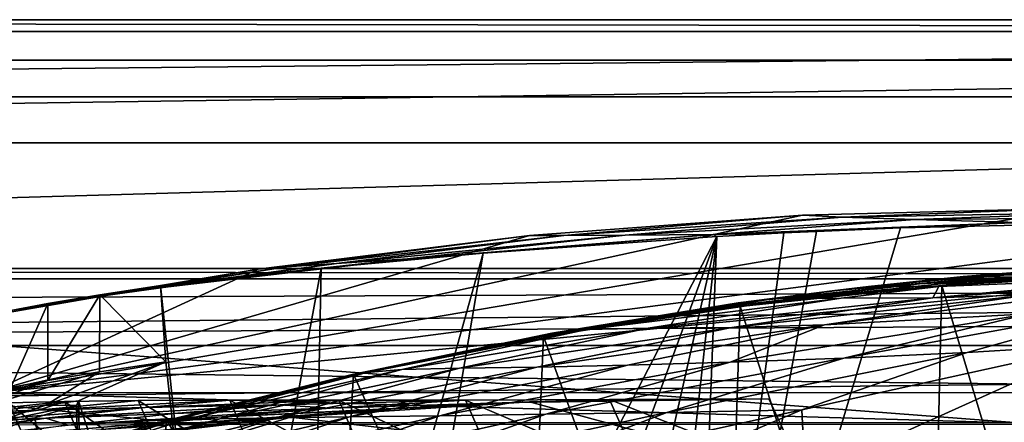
# Model space of a CAD drawing. Header units: metres. Extents: x -1004 to 0, y -808 to 0.
# Tile 83 of 135: x -634 to -506, y -52 to 0. Entities that reach past the tile are written whole.
import ezdxf

# ---------------------------------------------------------------- set-up
doc = ezdxf.new("R2010")
doc.units = ezdxf.units.M

msp = doc.modelspace()

# ---------------------------------------------------------------- linework, layer by layer
at = {"layer": 'top'}
for points in [[(-17.027203, -5.267202, 163.059998), (-987.0271, -5.267202, 163.059998), (-17.027203, -5.267202, 176.059509)], [(-987.0271, -5.267202, 163.059998), (-987.0271, -5.267202, 176.059265), (-17.027203, -5.267202, 176.059509)], [(-17.027203, -5.267202, 176.059509), (-987.0271, -5.267202, 176.059265), (-987.0271, -5.267202, 2050.060059)], [(-987.0271, -5.267202, 2063.060059), (-17.027203, -5.267202, 2063.060059), (-987.0271, -5.267202, 2050.060059)], [(-17.027203, -5.267202, 2063.060059), (-17.027203, -5.267202, 2050.060059), (-987.0271, -5.267202, 2050.060059)], [(-987.0271, -5.267202, 2050.060059), (-17.027203, -5.267202, 2050.060059), (-17.027203, -5.267202, 176.059509)], [(-953.0271, -32.2672, 2063.060059), (-17.027203, -5.267202, 2063.060059), (-987.0271, -5.267202, 2063.060059)], [(-987.0271, -5.267202, 163.059998), (-17.027203, -5.267202, 163.059998), (-953.0271, -32.2672, 163.059998)], [(-953.0271, -32.2672, 2063.060059), (-51.027081, -32.2672, 2063.060059), (-17.027203, -5.267202, 2063.060059)], [(-953.0271, -32.2672, 163.059998), (-17.027203, -5.267202, 163.059998), (-51.027081, -32.2672, 163.059998)], [(-637.780579, -48.406116, 1607.5177), (-461.376587, -25.341852, 1608.121216), (-496.827362, -24.46418, 1608.144409)], [(-496.827362, -24.46418, 1608.144409), (-532.278259, -25.346687, 1608.12146), (-637.780579, -48.406116, 1607.5177)], [(-426.014893, -28.004723, 1608.051392), (-461.376587, -25.341852, 1608.121216), (-637.780579, -48.406116, 1607.5177)], [(-532.278259, -25.346687, 1608.12146), (-567.642517, -27.975554, 1608.052734), (-637.780579, -48.406116, 1607.5177)], [(-567.642517, -27.975554, 1608.052734), (-532.278259, -25.346687, 1608.12146), (-563.215576, -28.005066, 1688.92627)], [(-532.278259, -25.346687, 1608.12146), (-527.130493, -25.6196, 1689.31604), (-563.215576, -28.005066, 1688.92627)], [(-532.278259, -25.346687, 1608.12146), (-496.827362, -24.46418, 1608.144409), (-527.130493, -25.6196, 1689.31604)], [(-496.827362, -24.46418, 1608.144409), (-490.974609, -24.950491, 1689.975464), (-527.130493, -25.6196, 1689.31604)], [(-490.974609, -24.950491, 1689.975464), (-517.739502, -25.928944, 1772.200317), (-527.130493, -25.6196, 1689.31604)], [(-480.15744, -25.603836, 1773.119629), (-517.739502, -25.928944, 1772.200317), (-490.974609, -24.950491, 1689.975464)], [(-527.130493, -25.6196, 1689.31604), (-555.273621, -27.957914, 1771.790405), (-563.215576, -28.005066, 1688.92627)], [(-517.739502, -25.928944, 1772.200317), (-555.273621, -27.957914, 1771.790405), (-527.130493, -25.6196, 1689.31604)], [(-543.882141, -27.867811, 1854.112061), (-555.273621, -27.957914, 1771.790405), (-517.739502, -25.928944, 1772.200317)], [(-491.15625, -116.577606, 1985.75293), (-546.876587, -118.072487, 1979.189331), (-486.961456, -26.276386, 1933.765869)], [(-486.961456, -26.276386, 1933.765869), (-546.876587, -118.072487, 1979.189331), (-519.606262, -26.977951, 1930.408691)], [(-504.183136, -26.308109, 1854.283813), (-543.882141, -27.867811, 1854.112061), (-517.739502, -25.928944, 1772.200317)], [(-504.183136, -26.308109, 1854.283813), (-519.606262, -26.977951, 1930.408691), (-543.882141, -27.867811, 1854.112061)], [(-486.961456, -26.276386, 1933.765869), (-519.606262, -26.977951, 1930.408691), (-504.183136, -26.308109, 1854.283813)], [(-517.739502, -25.928944, 1772.200317), (-480.15744, -25.603836, 1773.119629), (-504.183136, -26.308109, 1854.283813)], [(-637.780579, -48.406116, 1607.5177), (-567.642517, -27.975554, 1608.052734), (-602.834656, -32.340183, 1607.938477)], [(-354.224518, -48.323433, 1607.518677), (-426.014893, -28.004723, 1608.051392), (-637.780579, -48.406116, 1607.5177)], [(-602.834656, -32.340183, 1607.938477), (-567.642517, -27.975554, 1608.052734), (-599.150879, -32.056973, 1688.80896)], [(-567.642517, -27.975554, 1608.052734), (-563.215576, -28.005066, 1688.92627), (-599.150879, -32.056973, 1688.80896)], [(-563.215576, -28.005066, 1688.92627), (-592.678589, -31.606764, 1771.894043), (-599.150879, -32.056973, 1688.80896)], [(-555.273621, -27.957914, 1771.790405), (-592.678589, -31.606764, 1771.894043), (-563.215576, -28.005066, 1688.92627)], [(-592.678589, -31.606764, 1771.894043), (-555.273621, -27.957914, 1771.790405), (-583.477661, -31.01837, 1854.72644)], [(-543.882141, -27.867811, 1854.112061), (-573.681213, -30.273012, 1923.938354), (-583.477661, -31.01837, 1854.72644)], [(-555.273621, -27.957914, 1771.790405), (-543.882141, -27.867811, 1854.112061), (-583.477661, -31.01837, 1854.72644)], [(-543.370056, -28.105516, 1926.987183), (-573.681213, -30.273012, 1923.938354), (-543.882141, -27.867811, 1854.112061)], [(-546.876587, -118.072487, 1979.189331), (-530.486938, -27.4517, 1928.910156), (-519.606262, -26.977951, 1930.408691)], [(-546.876587, -118.072487, 1979.189331), (-534.724548, -27.63625, 1928.327026), (-530.486938, -27.4517, 1928.910156)], [(-543.370056, -28.105516, 1926.987183), (-534.724548, -27.63625, 1928.327026), (-546.876587, -118.072487, 1979.189331)], [(-519.606262, -26.977951, 1930.408691), (-530.486938, -27.4517, 1928.910156), (-543.882141, -27.867811, 1854.112061)], [(-543.882141, -27.867811, 1854.112061), (-530.486938, -27.4517, 1928.910156), (-534.724548, -27.63625, 1928.327026)], [(-534.724548, -27.63625, 1928.327026), (-543.370056, -28.105516, 1926.987183), (-543.882141, -27.867811, 1854.112061)], [(-543.370056, -28.105516, 1926.987183), (-575.979248, -116.936317, 1974.000854), (-587.837097, -114.055832, 1971.532593)], [(-543.370056, -28.105516, 1926.987183), (-587.837097, -114.055832, 1971.532593), (-573.681213, -30.273012, 1923.938354)], [(-563.828979, -118.351624, 1976.31604), (-575.979248, -116.936317, 1974.000854), (-543.370056, -28.105516, 1926.987183)], [(-553.376404, -118.378174, 1978.136597), (-563.828979, -118.351624, 1976.31604), (-543.370056, -28.105516, 1926.987183)], [(-553.376404, -118.378174, 1978.136597), (-543.370056, -28.105516, 1926.987183), (-546.876587, -118.072487, 1979.189331)], [(-587.837097, -114.055832, 1971.532593), (-596.266052, -111.034325, 1969.651367), (-573.681213, -30.273012, 1923.938354)], [(-573.681213, -30.273012, 1923.938354), (-596.266052, -111.034325, 1969.651367), (-594.640137, -32.213715, 1924.19812)], [(-573.681213, -30.273012, 1923.938354), (-594.640137, -32.213715, 1924.19812), (-583.477661, -31.01837, 1854.72644)], [(-592.678589, -31.606764, 1771.894043), (-630.071838, -36.803009, 1769.925659), (-599.150879, -32.056973, 1688.80896)], [(-623.346375, -35.679882, 1851.487183), (-630.071838, -36.803009, 1769.925659), (-592.678589, -31.606764, 1771.894043)], [(-583.477661, -31.01837, 1854.72644), (-594.640137, -32.213715, 1924.19812), (-623.346375, -35.679882, 1851.487183)], [(-583.477661, -31.01837, 1854.72644), (-623.346375, -35.679882, 1851.487183), (-592.678589, -31.606764, 1771.894043)], [(-948.0271, -33.606949, 2063.060059), (-56.027115, -33.606968, 2063.060059), (-953.0271, -32.2672, 2063.060059)], [(-56.027115, -33.606968, 2063.060059), (-51.027081, -32.2672, 2063.060059), (-953.0271, -32.2672, 2063.060059)], [(-51.027081, -32.2672, 163.059998), (-56.027115, -33.606968, 163.059998), (-953.0271, -32.2672, 163.059998)], [(-56.027115, -33.606968, 163.059998), (-948.0271, -33.606949, 163.059998), (-953.0271, -32.2672, 163.059998)], [(-602.834656, -32.340183, 1607.938477), (-637.772705, -38.411606, 1607.779541), (-637.780579, -48.406116, 1607.5177)], [(-637.772705, -38.411606, 1607.779541), (-602.834656, -32.340183, 1607.938477), (-634.880188, -37.710392, 1688.506836)], [(-599.150879, -32.056973, 1688.80896), (-630.071838, -36.803009, 1769.925659), (-634.880188, -37.710392, 1688.506836)], [(-602.834656, -32.340183, 1607.938477), (-599.150879, -32.056973, 1688.80896), (-634.880188, -37.710392, 1688.506836)], [(-594.640137, -32.213715, 1924.19812), (-615.462036, -34.456242, 1926.485474), (-623.346375, -35.679882, 1851.487183)], [(-594.640137, -32.213715, 1924.19812), (-608.102783, -105.245163, 1966.830444), (-615.462036, -34.456242, 1926.485474)], [(-596.266052, -111.034325, 1969.651367), (-608.102783, -105.245163, 1966.830444), (-594.640137, -32.213715, 1924.19812)], [(-504.072083, -32.914219, 1378.559082), (-516.280579, -33.892536, 1378.559082), (-499.171692, -32.342628, 1288.147217)], [(-499.171692, -32.342628, 1288.147217), (-516.280579, -33.892536, 1378.559082), (-511.48172, -33.319191, 1288.156372)], [(-515.652893, -34.100929, 1411.569092), (-516.280579, -33.892536, 1378.559082), (-504.072083, -32.914219, 1378.559082)], [(-513.984802, -34.212276, 1444.725952), (-515.652893, -34.100929, 1411.569092), (-490.861267, -32.518803, 1411.842407)], [(-515.652893, -34.100929, 1411.569092), (-504.072083, -32.914219, 1378.559082), (-490.861267, -32.518803, 1411.842407)], [(-502.979736, -35.6632, 1019.331848), (-475.754944, -33.095802, 1019.705444), (-515.379639, -36.092216, 1108.828735)], [(-475.754944, -33.095802, 1019.705444), (-488.671265, -33.574726, 1109.152954), (-515.379639, -36.092216, 1108.828735)], [(-488.860596, -119.150009, 1554.229248), (-514.229553, -34.492359, 1504.564087), (-487.748688, -33.011375, 1504.508423)], [(-487.748688, -33.011375, 1504.508423), (-514.229553, -34.492359, 1504.564087), (-511.440704, -34.239925, 1478.915283)], [(-488.693939, -32.756966, 1445.112183), (-513.984802, -34.212276, 1444.725952), (-490.861267, -32.518803, 1411.842407)], [(-511.440704, -34.239925, 1478.915283), (-513.984802, -34.212276, 1444.725952), (-488.693939, -32.756966, 1445.112183)], [(-511.48172, -33.319191, 1288.156372), (-489.073303, -32.553894, 1198.373901), (-499.171692, -32.342628, 1288.147217)], [(-511.48172, -33.319191, 1288.156372), (-501.884583, -33.428646, 1198.324951), (-489.073303, -32.553894, 1198.373901)], [(-485.549408, -32.932655, 1479.088257), (-511.440704, -34.239925, 1478.915283), (-488.693939, -32.756966, 1445.112183)], [(-487.748688, -33.011375, 1504.508423), (-511.440704, -34.239925, 1478.915283), (-485.549408, -32.932655, 1479.088257)], [(-948.0271, -33.606949, 2063.060059), (-944.366821, -37.2672, 2063.060059), (-56.027115, -33.606968, 2063.060059)], [(-56.027115, -33.606968, 163.059998), (-944.366821, -37.2672, 163.059998), (-948.0271, -33.606949, 163.059998)], [(-944.366821, -37.2672, 2063.060059), (-943.0271, -42.2672, 2063.060059), (-56.027115, -33.606968, 2063.060059)], [(-943.0271, -42.2672, 163.059998), (-944.366821, -37.2672, 163.059998), (-56.027115, -33.606968, 163.059998)], [(-56.027115, -33.606968, 2063.060059), (-943.0271, -42.2672, 2063.060059), (-59.687374, -37.267273, 2063.060059)], [(-59.687374, -37.267273, 163.059998), (-943.0271, -42.2672, 163.059998), (-56.027115, -33.606968, 163.059998)], [(-540.611633, -36.706623, 1378.559326), (-515.652893, -34.100929, 1411.569092), (-539.185425, -36.863003, 1444.327515)], [(-540.611633, -36.706623, 1378.559326), (-528.462708, -35.156849, 1378.559204), (-515.652893, -34.100929, 1411.569092)], [(-539.185425, -36.863003, 1444.327515), (-515.652893, -34.100929, 1411.569092), (-513.984802, -34.212276, 1444.725952)], [(-537.246948, -36.780132, 1478.727295), (-539.185425, -36.863003, 1444.327515), (-513.984802, -34.212276, 1444.725952)], [(-511.440704, -34.239925, 1478.915283), (-537.246948, -36.780132, 1478.727295), (-513.984802, -34.212276, 1444.725952)], [(-514.229553, -34.492359, 1504.564087), (-537.246948, -36.780132, 1478.727295), (-511.440704, -34.239925, 1478.915283)], [(-516.280579, -33.892536, 1378.559082), (-528.462708, -35.156849, 1378.559204), (-511.48172, -33.319191, 1288.156372)], [(-511.48172, -33.319191, 1288.156372), (-528.462708, -35.156849, 1378.559204), (-523.752075, -34.590488, 1288.165894)], [(-528.462708, -35.156849, 1378.559204), (-516.280579, -33.892536, 1378.559082), (-515.652893, -34.100929, 1411.569092)], [(-501.884583, -33.428646, 1198.324951), (-511.48172, -33.319191, 1288.156372), (-523.752075, -34.590488, 1288.165894)], [(-514.623962, -34.611061, 1198.279907), (-501.884583, -33.428646, 1198.324951), (-523.752075, -34.590488, 1288.165894)], [(-515.379639, -36.092216, 1108.828735), (-488.671265, -33.574726, 1109.152954), (-514.623962, -34.611061, 1198.279907)], [(-488.671265, -33.574726, 1109.152954), (-501.884583, -33.428646, 1198.324951), (-514.623962, -34.611061, 1198.279907)], [(-630.071838, -36.803009, 1769.925659), (-623.346375, -35.679882, 1851.487183), (-630.072205, -46.801701, 1769.925781)], [(-630.072205, -46.801701, 1769.925781), (-623.346375, -35.679882, 1851.487183), (-623.379333, -45.684078, 1851.142456)], [(-623.346375, -35.679882, 1851.487183), (-614.798401, -44.35643, 1932.162842), (-623.379333, -45.684078, 1851.142456)], [(-623.346375, -35.679882, 1851.487183), (-615.462036, -34.456242, 1926.485474), (-614.798401, -44.35643, 1932.162842)], [(-608.102783, -105.245163, 1966.830444), (-614.798401, -44.35643, 1932.162842), (-615.462036, -34.456242, 1926.485474)], [(-502.979736, -35.6632, 1019.331848), (-515.379639, -36.092216, 1108.828735), (-541.451172, -39.908524, 1108.564941)], [(-529.442749, -39.552879, 1019.02478), (-502.979736, -35.6632, 1019.331848), (-541.451172, -39.908524, 1108.564941)], [(-528.462708, -35.156849, 1378.559204), (-540.611633, -36.706623, 1378.559326), (-523.752075, -34.590488, 1288.165894)], [(-523.752075, -34.590488, 1288.165894), (-540.611633, -36.706623, 1378.559326), (-535.973816, -36.156696, 1288.176025)], [(-516.103577, -113.043777, 1549.877075), (-540.365723, -37.208141, 1504.852417), (-514.229553, -34.492359, 1504.564087)], [(-514.229553, -34.492359, 1504.564087), (-540.365723, -37.208141, 1504.852417), (-537.246948, -36.780132, 1478.727295)], [(-514.623962, -34.611061, 1198.279907), (-523.752075, -34.590488, 1288.165894), (-535.973816, -36.156696, 1288.176025)], [(-535.973816, -36.156696, 1288.176025), (-527.277161, -36.102562, 1198.239868), (-514.623962, -34.611061, 1198.279907)], [(-502.950989, -38.158169, 840.676941), (-490.506622, -34.893551, 929.906067), (-529.442749, -39.552879, 1019.02478)], [(-490.506622, -34.893551, 929.906067), (-502.979736, -35.6632, 1019.331848), (-529.442749, -39.552879, 1019.02478)], [(-527.277161, -36.102562, 1198.239868), (-515.379639, -36.092216, 1108.828735), (-514.623962, -34.611061, 1198.279907)], [(-488.860596, -119.150009, 1554.229248), (-516.103577, -113.043777, 1549.877075), (-514.229553, -34.492359, 1504.564087)], [(-634.881165, -47.710297, 1688.484619), (-634.880188, -37.710392, 1688.506836), (-630.071838, -36.803009, 1769.925659)], [(-634.881165, -47.710297, 1688.484619), (-630.071838, -36.803009, 1769.925659), (-630.072205, -46.801701, 1769.925781)], [(-565.839478, -41.072617, 1505.358643), (-564.237122, -40.704868, 1443.917847), (-537.246948, -36.780132, 1478.727295)], [(-540.365723, -37.208141, 1504.852417), (-565.839478, -41.072617, 1505.358643), (-537.246948, -36.780132, 1478.727295)], [(-540.611633, -36.706623, 1378.559326), (-564.783325, -40.659893, 1378.559692), (-535.973816, -36.156696, 1288.176025)], [(-535.973816, -36.156696, 1288.176025), (-564.783325, -40.659893, 1378.559692), (-560.235046, -40.174881, 1288.19873)], [(-564.783325, -40.659893, 1378.559692), (-540.611633, -36.706623, 1378.559326), (-564.237122, -40.704868, 1443.917847)], [(-564.237122, -40.704868, 1443.917847), (-540.611633, -36.706623, 1378.559326), (-539.185425, -36.863003, 1444.327515)], [(-564.237122, -40.704868, 1443.917847), (-539.185425, -36.863003, 1444.327515), (-537.246948, -36.780132, 1478.727295)], [(-535.973816, -36.156696, 1288.176025), (-560.235046, -40.174881, 1288.19873), (-527.277161, -36.102562, 1198.239868)], [(-560.235046, -40.174881, 1288.19873), (-552.267761, -40.0191, 1198.177124), (-527.277161, -36.102562, 1198.239868)], [(-515.379639, -36.092216, 1108.828735), (-552.267761, -40.0191, 1198.177124), (-541.451172, -39.908524, 1108.564941)], [(-527.277161, -36.102562, 1198.239868), (-552.267761, -40.0191, 1198.177124), (-515.379639, -36.092216, 1108.828735)], [(-510.966644, -43.151928, 752.164856), (-488.769836, -36.990349, 752.199585), (-526.936462, -43.882565, 840.587891)], [(-488.769836, -36.990349, 752.199585), (-502.950989, -38.158169, 840.676941), (-526.936462, -43.882565, 840.587891)], [(-493.932129, -42.133965, 665.300049), (-488.769836, -36.990349, 752.199585), (-510.966644, -43.151928, 752.164856)], [(-943.0271, -42.2672, 2063.060059), (-61.027081, -42.267323, 2063.060059), (-59.687374, -37.267273, 2063.060059)], [(-59.687374, -37.267273, 163.059998), (-61.027081, -42.267323, 163.059998), (-943.0271, -42.2672, 163.059998)], [(-542.590515, -105.167236, 1544.025391), (-565.839478, -41.072617, 1505.358643), (-540.365723, -37.208141, 1504.852417)], [(-516.103577, -113.043777, 1549.877075), (-542.590515, -105.167236, 1544.025391), (-540.365723, -37.208141, 1504.852417)], [(-526.936462, -43.882565, 840.587891), (-502.950989, -38.158169, 840.676941), (-541.646301, -44.393211, 929.501648)], [(-502.950989, -38.158169, 840.676941), (-529.442749, -39.552879, 1019.02478), (-541.646301, -44.393211, 929.501648)], [(-588.742615, -45.745605, 1378.560059), (-564.783325, -40.659893, 1378.559692), (-589.077942, -45.721737, 1443.497437)], [(-589.077942, -45.721737, 1443.497437), (-564.783325, -40.659893, 1378.559692), (-564.237122, -40.704868, 1443.917847)], [(-589.077942, -45.721737, 1443.497437), (-564.237122, -40.704868, 1443.917847), (-565.839478, -41.072617, 1505.358643)], [(-564.783325, -40.659893, 1378.559692), (-588.742615, -45.745605, 1378.560059), (-560.235046, -40.174881, 1288.19873)], [(-560.235046, -40.174881, 1288.19873), (-588.742615, -45.745605, 1378.560059), (-584.19281, -45.374325, 1288.22522)], [(-552.267761, -40.0191, 1198.177124), (-584.19281, -45.374325, 1288.22522), (-576.741516, -45.189137, 1198.142944)], [(-552.267761, -40.0191, 1198.177124), (-560.235046, -40.174881, 1288.19873), (-584.19281, -45.374325, 1288.22522)], [(-541.451172, -39.908524, 1108.564941), (-552.267761, -40.0191, 1198.177124), (-576.741516, -45.189137, 1198.142944)], [(-541.451172, -39.908524, 1108.564941), (-576.741516, -45.189137, 1198.142944), (-566.714172, -45.04195, 1108.377075)], [(-529.442749, -39.552879, 1019.02478), (-566.714172, -45.04195, 1108.377075), (-554.943909, -44.781681, 1018.80188)], [(-529.442749, -39.552879, 1019.02478), (-541.451172, -39.908524, 1108.564941), (-566.714172, -45.04195, 1108.377075)], [(-541.646301, -44.393211, 929.501648), (-529.442749, -39.552879, 1019.02478), (-554.943909, -44.781681, 1018.80188)], [(-568.185486, -95.664284, 1536.789795), (-590.469238, -45.978783, 1506.066406), (-565.839478, -41.072617, 1505.358643)], [(-590.469238, -45.978783, 1506.066406), (-589.077942, -45.721737, 1443.497437), (-565.839478, -41.072617, 1505.358643)], [(-542.590515, -105.167236, 1544.025391), (-568.185486, -95.664284, 1536.789795), (-565.839478, -41.072617, 1505.358643)], [(-943.0271, -42.2672, 2063.060059), (-943.0271, -52.26717, 2063.060059), (-61.027081, -42.267323, 2063.060059)], [(-61.027081, -42.267323, 163.059998), (-61.026958, -52.26717, 163.059998), (-943.0271, -42.2672, 163.059998)], [(-943.0271, -42.2672, 163.059998), (-61.026958, -52.26717, 163.059998), (-943.0271, -52.26717, 163.059998)], [(-943.0271, -52.26717, 2063.060059), (-61.026958, -52.26717, 2063.060059), (-61.027081, -42.267323, 2063.060059)], [(-549.880676, -50.922192, 840.530823), (-510.966644, -43.151928, 752.164856), (-526.936462, -43.882565, 840.587891)], [(-549.880676, -50.922192, 840.530823), (-532.367065, -50.582142, 752.126038), (-510.966644, -43.151928, 752.164856)], [(-531.962463, -59.26767, 664.851257), (-493.932129, -42.133965, 665.300049), (-532.367065, -50.582142, 752.126038)], [(-532.367065, -50.582142, 752.126038), (-493.932129, -42.133965, 665.300049), (-510.966644, -43.151928, 752.164856)], [(-531.962463, -59.26767, 664.851257), (-249.112656, -44.404568, 665.240845), (-493.932129, -42.133965, 665.300049)], [(-623.379333, -45.684078, 1851.142456), (-614.798401, -44.35643, 1932.162842), (-630.352783, -49.972351, 1904.670776)], [(-614.798401, -44.35643, 1932.162842), (-626.112, -49.44426, 1937.075684), (-630.352783, -49.972351, 1904.670776)], [(-614.798401, -44.35643, 1932.162842), (-608.102783, -105.245163, 1966.830444), (-626.112, -49.44426, 1937.075684)], [(-579.284485, -51.357437, 1018.679382), (-541.646301, -44.393211, 929.501648), (-554.943909, -44.781681, 1018.80188)], [(-579.284485, -51.357437, 1018.679382), (-565.556519, -51.155064, 929.404419), (-541.646301, -44.393211, 929.501648)], [(-565.556519, -51.155064, 929.404419), (-526.936462, -43.882565, 840.587891), (-541.646301, -44.393211, 929.501648)], [(-565.556519, -51.155064, 929.404419), (-549.880676, -50.922192, 840.530823), (-526.936462, -43.882565, 840.587891)], [(-249.112656, -44.404568, 665.240845), (-531.962463, -59.26767, 664.851257), (-202.874207, -76.227615, 664.407471)], [(-630.072205, -46.801701, 1769.925781), (-623.379333, -45.684078, 1851.142456), (-642.490112, -51.422031, 1794.889038)], [(-623.379333, -45.684078, 1851.142456), (-630.352783, -49.972351, 1904.670776), (-642.490112, -51.422031, 1794.889038)], [(-613.644775, -51.894428, 1443.067139), (-589.077942, -45.721737, 1443.497437), (-590.469238, -45.978783, 1506.066406)], [(-613.644775, -51.894428, 1443.067139), (-588.742615, -45.745605, 1378.560059), (-589.077942, -45.721737, 1443.497437)], [(-613.644775, -51.894428, 1443.067139), (-612.437134, -51.953506, 1378.560059), (-588.742615, -45.745605, 1378.560059)], [(-588.742615, -45.745605, 1378.560059), (-612.437134, -51.953506, 1378.560059), (-584.19281, -45.374325, 1288.22522)], [(-584.19281, -45.374325, 1288.22522), (-612.437134, -51.953506, 1378.560059), (-607.776001, -51.747608, 1288.256348)], [(-576.741516, -45.189137, 1198.142944), (-584.19281, -45.374325, 1288.22522), (-607.776001, -51.747608, 1288.256348)], [(-576.741516, -45.189137, 1198.142944), (-607.776001, -51.747608, 1288.256348), (-600.585144, -51.613518, 1198.142944)], [(-566.714172, -45.04195, 1108.377075), (-600.585144, -51.613518, 1198.142944), (-590.998535, -51.500629, 1108.280396)], [(-566.714172, -45.04195, 1108.377075), (-576.741516, -45.189137, 1198.142944), (-600.585144, -51.613518, 1198.142944)], [(-554.943909, -44.781681, 1018.80188), (-566.714172, -45.04195, 1108.377075), (-590.998535, -51.500629, 1108.280396)], [(-590.998535, -51.500629, 1108.280396), (-579.284485, -51.357437, 1018.679382), (-554.943909, -44.781681, 1018.80188)], [(-634.881165, -47.710297, 1688.484619), (-630.072205, -46.801701, 1769.925781), (-651.171631, -52.450169, 1684.773071)], [(-630.072205, -46.801701, 1769.925781), (-642.490112, -51.422031, 1794.889038), (-651.171631, -52.450169, 1684.773071)], [(-592.798096, -84.690819, 1528.295776), (-614.703125, -51.961727, 1506.982056), (-590.469238, -45.978783, 1506.066406)], [(-614.703125, -51.961727, 1506.982056), (-613.644775, -51.894428, 1443.067139), (-590.469238, -45.978783, 1506.066406)], [(-568.185486, -95.664284, 1536.789795), (-592.798096, -84.690819, 1528.295776), (-590.469238, -45.978783, 1506.066406)], [(-637.81189, -58.361294, 1607.256836), (-349.237091, -56.875664, 1607.294556), (-637.780579, -48.406116, 1607.5177)], [(-637.780579, -48.406116, 1607.5177), (-349.237091, -56.875664, 1607.294556), (-354.224518, -48.323433, 1607.518677)], [(-631.286743, -50.63805, 1120.290283), (-627.924255, -49.517433, 1198.030273), (-641.443481, -50.958561, 1233.251221)], [(-627.924255, -49.517433, 1198.030273), (-635.138, -49.707047, 1288.088013), (-641.443481, -50.958561, 1233.251221)], [(-635.138, -49.707047, 1288.088013), (-630.917419, -59.267242, 1288.292236), (-640.006531, -49.843632, 1378.386719)], [(-627.924255, -49.517433, 1198.030273), (-623.691162, -59.267227, 1198.181641), (-635.138, -49.707047, 1288.088013)], [(-623.691162, -59.267227, 1198.181641), (-630.917419, -59.267242, 1288.292236), (-635.138, -49.707047, 1288.088013)], [(-617.457397, -50.310024, 1007.72644), (-606.51001, -49.342506, 1018.40802), (-631.286743, -50.63805, 1120.290283)], [(-606.51001, -49.342506, 1018.40802), (-618.362, -49.381767, 1108.017456), (-631.286743, -50.63805, 1120.290283)], [(-631.286743, -50.63805, 1120.290283), (-618.362, -49.381767, 1108.017456), (-627.924255, -49.517433, 1198.030273)], [(-630.352783, -49.972351, 1904.670776), (-626.112, -49.44426, 1937.075684), (-626.371643, -50.028816, 1937.447388)], [(-618.362, -49.381767, 1108.017456), (-614.140015, -59.267227, 1108.287842), (-627.924255, -49.517433, 1198.030273)], [(-614.140015, -59.267227, 1108.287842), (-623.691162, -59.267227, 1198.181641), (-627.924255, -49.517433, 1198.030273)], [(-626.112, -49.44426, 1937.075684), (-625.064758, -92.989151, 1962.418091), (-626.371643, -50.028816, 1937.447388)], [(-608.102783, -105.245163, 1966.830444), (-625.064758, -92.989151, 1962.418091), (-626.112, -49.44426, 1937.075684)], [(-606.51001, -49.342506, 1018.40802), (-602.270325, -59.267185, 1018.670715), (-618.362, -49.381767, 1108.017456)], [(-602.270325, -59.267185, 1018.670715), (-614.140015, -59.267227, 1108.287842), (-618.362, -49.381767, 1108.017456)], [(-617.457397, -50.310024, 1007.72644), (-592.382446, -49.343231, 929.126526), (-606.51001, -49.342506, 1018.40802)], [(-599.980957, -49.967098, 895.679565), (-592.382446, -49.343231, 929.126526), (-617.457397, -50.310024, 1007.72644)], [(-585.073242, -50.448082, 673.611389), (-569.648926, -49.626377, 673.613342), (-608.047363, -51.551186, 784.470398)], [(-569.648926, -49.626377, 673.613342), (-593.479553, -50.364639, 784.363281), (-608.047363, -51.551186, 784.470398)], [(-592.382446, -49.343231, 929.126526), (-588.097656, -59.249554, 929.388733), (-606.51001, -49.342506, 1018.40802)], [(-588.097656, -59.249554, 929.388733), (-602.270325, -59.267185, 1018.670715), (-606.51001, -49.342506, 1018.40802)], [(-593.479553, -50.364639, 784.363281), (-575.970032, -49.323639, 840.123596), (-599.980957, -49.967098, 895.679565)], [(-575.970032, -49.323639, 840.123596), (-592.382446, -49.343231, 929.126526), (-599.980957, -49.967098, 895.679565)], [(-567.664429, -49.567875, 665.105286), (-598.609192, -51.553875, 665.053223), (-531.962463, -59.26767, 664.851257)], [(-598.609192, -51.553875, 665.053223), (-567.664429, -49.567875, 665.105286), (-585.073242, -50.448082, 673.611389)], [(-569.648926, -49.626377, 673.613342), (-557.3125, -49.267498, 751.752747), (-593.479553, -50.364639, 784.363281)], [(-557.3125, -49.267498, 751.752747), (-575.970032, -49.323639, 840.123596), (-593.479553, -50.364639, 784.363281)], [(-575.970032, -49.323639, 840.123596), (-571.608765, -59.26725, 840.505432), (-592.382446, -49.343231, 929.126526)], [(-571.608765, -59.26725, 840.505432), (-588.097656, -59.249554, 929.388733), (-592.382446, -49.343231, 929.126526)], [(-567.664429, -49.567875, 665.105286), (-569.648926, -49.626377, 673.613342), (-585.073242, -50.448082, 673.611389)], [(-557.3125, -49.267498, 751.752747), (-552.836975, -59.267281, 752.076111), (-575.970032, -49.323639, 840.123596)], [(-552.836975, -59.267281, 752.076111), (-571.608765, -59.26725, 840.505432), (-575.970032, -49.323639, 840.123596)], [(-567.664429, -49.567875, 665.105286), (-536.658386, -49.186813, 665.115295), (-569.648926, -49.626377, 673.613342)], [(-536.658386, -49.186813, 665.115295), (-557.3125, -49.267498, 751.752747), (-569.648926, -49.626377, 673.613342)], [(-536.658386, -49.186813, 665.115295), (-567.664429, -49.567875, 665.105286), (-531.962463, -59.26767, 664.851257)], [(-536.658386, -49.186813, 665.115295), (-531.962463, -59.26767, 664.851257), (-557.3125, -49.267498, 751.752747)], [(-531.962463, -59.26767, 664.851257), (-552.836975, -59.267281, 752.076111), (-557.3125, -49.267498, 751.752747)], [(-643.331543, -52.271954, 1120.496704), (-631.286743, -50.63805, 1120.290283), (-652.639771, -52.791306, 1233.442017)], [(-631.286743, -50.63805, 1120.290283), (-641.443481, -50.958561, 1233.251221), (-652.639771, -52.791306, 1233.442017)], [(-630.351501, -51.691772, 1007.922852), (-617.457397, -50.310024, 1007.72644), (-643.331543, -52.271954, 1120.496704)], [(-617.457397, -50.310024, 1007.72644), (-631.286743, -50.63805, 1120.290283), (-643.331543, -52.271954, 1120.496704)], [(-642.490112, -51.422031, 1794.889038), (-630.352783, -49.972351, 1904.670776), (-636.713379, -52.161911, 1904.719116)], [(-630.917419, -59.267242, 1288.292236), (-635.814453, -59.267178, 1378.559326), (-640.006531, -49.843632, 1378.386719)], [(-630.352783, -49.972351, 1904.670776), (-626.371643, -50.028816, 1937.447388), (-636.713379, -52.161911, 1904.719116)], [(-626.371643, -50.028816, 1937.447388), (-631.759094, -51.641544, 1939.911621), (-636.713379, -52.161911, 1904.719116)], [(-625.064758, -92.989151, 1962.418091), (-631.759094, -51.641544, 1939.911621), (-626.371643, -50.028816, 1937.447388)], [(-613.724609, -51.054615, 895.839111), (-599.980957, -49.967098, 895.679565), (-630.351501, -51.691772, 1007.922852)], [(-630.351501, -51.691772, 1007.922852), (-599.980957, -49.967098, 895.679565), (-617.457397, -50.310024, 1007.72644)], [(-608.047363, -51.551186, 784.470398), (-593.479553, -50.364639, 784.363281), (-627.424316, -52.597542, 896.019592)], [(-593.479553, -50.364639, 784.363281), (-613.724609, -51.054615, 895.839111), (-627.424316, -52.597542, 896.019592)], [(-608.047363, -51.551186, 784.470398), (-622.591797, -53.105709, 784.583984), (-585.073242, -50.448082, 673.611389)], [(-622.591797, -53.105709, 784.583984), (-600.472046, -51.667332, 673.608582), (-585.073242, -50.448082, 673.611389)], [(-613.724609, -51.054615, 895.839111), (-593.479553, -50.364639, 784.363281), (-599.980957, -49.967098, 895.679565)], [(-585.073242, -50.448082, 673.611389), (-600.472046, -51.667332, 673.608582), (-598.609192, -51.553875, 665.053223)], [(-588.097656, -59.249554, 929.388733), (-549.880676, -50.922192, 840.530823), (-565.556519, -51.155064, 929.404419)], [(-588.097656, -59.249554, 929.388733), (-571.608765, -59.26725, 840.505432), (-549.880676, -50.922192, 840.530823)], [(-571.608765, -59.26725, 840.505432), (-532.367065, -50.582142, 752.126038), (-549.880676, -50.922192, 840.530823)], [(-571.608765, -59.26725, 840.505432), (-552.836975, -59.267281, 752.076111), (-532.367065, -50.582142, 752.126038)], [(-552.836975, -59.267281, 752.076111), (-531.962463, -59.26767, 664.851257), (-532.367065, -50.582142, 752.126038)], [(-643.331543, -52.271954, 1120.496704), (-667.236206, -56.67519, 1120.969116), (-630.351501, -51.691772, 1007.922852)], [(-667.236206, -56.67519, 1120.969116), (-655.990173, -55.659924, 1008.377197), (-630.351501, -51.691772, 1007.922852)], [(-531.962463, -59.26767, 664.851257), (-598.609192, -51.553875, 665.053223), (-659.932678, -70.278816, 664.562744)], [(-598.609192, -51.553875, 665.053223), (-629.410706, -55.129055, 664.959534), (-659.932678, -70.278816, 664.562744)], [(-630.351501, -51.691772, 1007.922852), (-655.990173, -55.659924, 1008.377197), (-627.424316, -52.597542, 896.019592)], [(-622.591797, -53.105709, 784.583984), (-651.612549, -57.120155, 784.804932), (-600.472046, -51.667332, 673.608582)], [(-651.612549, -57.120155, 784.804932), (-631.154419, -55.287918, 673.604614), (-600.472046, -51.667332, 673.608582)], [(-627.424316, -52.597542, 896.019592), (-641.103943, -54.453579, 896.211426), (-608.047363, -51.551186, 784.470398)], [(-641.103943, -54.453579, 896.211426), (-622.591797, -53.105709, 784.583984), (-608.047363, -51.551186, 784.470398)], [(-616.348267, -72.405678, 1518.67334), (-638.770935, -58.972118, 1508.059814), (-614.703125, -51.961727, 1506.982056)], [(-638.770935, -58.972118, 1508.059814), (-638.209656, -59.165482, 1459.027466), (-614.703125, -51.961727, 1506.982056)], [(-638.209656, -59.165482, 1459.027466), (-613.644775, -51.894428, 1443.067139), (-614.703125, -51.961727, 1506.982056)], [(-638.209656, -59.165482, 1459.027466), (-635.814453, -59.267178, 1378.559326), (-613.644775, -51.894428, 1443.067139)], [(-636.713379, -52.161911, 1904.719116), (-631.759094, -51.641544, 1939.911621), (-637.43988, -53.622517, 1943.283569)], [(-631.759094, -51.641544, 1939.911621), (-625.064758, -92.989151, 1962.418091), (-637.43988, -53.622517, 1943.283569)], [(-612.437134, -51.953506, 1378.560059), (-635.814453, -59.267178, 1378.559326), (-607.776001, -51.747608, 1288.256348)], [(-607.776001, -51.747608, 1288.256348), (-635.814453, -59.267178, 1378.559326), (-630.917419, -59.267242, 1288.292236)], [(-635.814453, -59.267178, 1378.559326), (-612.437134, -51.953506, 1378.560059), (-613.644775, -51.894428, 1443.067139)], [(-600.472046, -51.667332, 673.608582), (-631.154419, -55.287918, 673.604614), (-598.609192, -51.553875, 665.053223)], [(-598.609192, -51.553875, 665.053223), (-631.154419, -55.287918, 673.604614), (-629.410706, -55.129055, 664.959534)], [(-600.585144, -51.613518, 1198.142944), (-630.917419, -59.267242, 1288.292236), (-623.691162, -59.267227, 1198.181641)], [(-600.585144, -51.613518, 1198.142944), (-607.776001, -51.747608, 1288.256348), (-630.917419, -59.267242, 1288.292236)], [(-627.424316, -52.597542, 896.019592), (-613.724609, -51.054615, 895.839111), (-630.351501, -51.691772, 1007.922852)], [(-590.998535, -51.500629, 1108.280396), (-600.585144, -51.613518, 1198.142944), (-623.691162, -59.267227, 1198.181641)], [(-623.691162, -59.267227, 1198.181641), (-614.140015, -59.267227, 1108.287842), (-590.998535, -51.500629, 1108.280396)], [(-592.798096, -84.690819, 1528.295776), (-616.348267, -72.405678, 1518.67334), (-614.703125, -51.961727, 1506.982056)], [(-614.140015, -59.267227, 1108.287842), (-579.284485, -51.357437, 1018.679382), (-590.998535, -51.500629, 1108.280396)], [(-614.140015, -59.267227, 1108.287842), (-602.270325, -59.267185, 1018.670715), (-579.284485, -51.357437, 1018.679382)], [(-602.270325, -59.267185, 1018.670715), (-565.556519, -51.155064, 929.404419), (-579.284485, -51.357437, 1018.679382)], [(-602.270325, -59.267185, 1018.670715), (-588.097656, -59.249554, 929.388733), (-565.556519, -51.155064, 929.404419)]]:
    msp.add_3dface(points, dxfattribs=at)
at = {"layer": 'top0123411'}
for points in [[(-1002.510071, -1.527202, 175), (-1.527202, -1.527202, 175), (-1004.037292, 0)], [(-1.527202, -1.527202, 175), (0, 0), (-1004.037292, 0)], [(0, 0), (-994.037292, -10), (-1004.037292, 0)], [(-10, -10), (-994.037292, -10), (0, 0)], [(-1002.510071, -1.527202, 175), (-982.615723, -15.961353, 175), (-1.527202, -1.527202, 175)], [(-982.615723, -15.961353, 175), (-21.421595, -15.961353, 175), (-1.527202, -1.527202, 175)], [(-994.037292, -10, 90), (-994.037292, -10), (-10, -10, 90)], [(-994.037292, -10), (-10, -10), (-10, -10, 90)], [(-787.024658, -763.271118, 90), (-994.037292, -10, 90), (-533.424561, -638.481384, 90)], [(-994.037292, -10, 90), (-526.238708, -632.856445, 90), (-533.424561, -638.481384, 90)], [(-10, -10, 90), (-502.018646, -625.846375, 90), (-994.037292, -10, 90)], [(-502.018646, -625.846375, 90), (-510.034576, -626.560547, 90), (-994.037292, -10, 90)], [(-994.037292, -10, 90), (-510.034576, -626.560547, 90), (-518.256042, -628.853394, 90)], [(-518.256042, -628.853394, 90), (-526.238708, -632.856445, 90), (-994.037292, -10, 90)], [(-665.157715, -52.554413, 163.059708), (-610.580078, -52.505119, 163.059708), (-982.615723, -15.961353, 163.059708)], [(-610.580078, -52.505119, 163.059708), (-502.018616, -52.467403, 163.059708), (-982.615723, -15.961353, 163.059708)], [(-982.615723, -15.961353, 163.059708), (-502.018616, -52.467403, 163.059708), (-21.421595, -15.961353, 163.059708)], [(-982.615723, -15.961353, 163.059708), (-21.421595, -15.961353, 163.059708), (-982.615723, -15.961353, 175)], [(-21.421595, -15.961353, 163.059708), (-21.421595, -15.961353, 175), (-982.615723, -15.961353, 175)]]:
    msp.add_3dface(points, dxfattribs=at)

doc.saveas('drawing.dxf')
